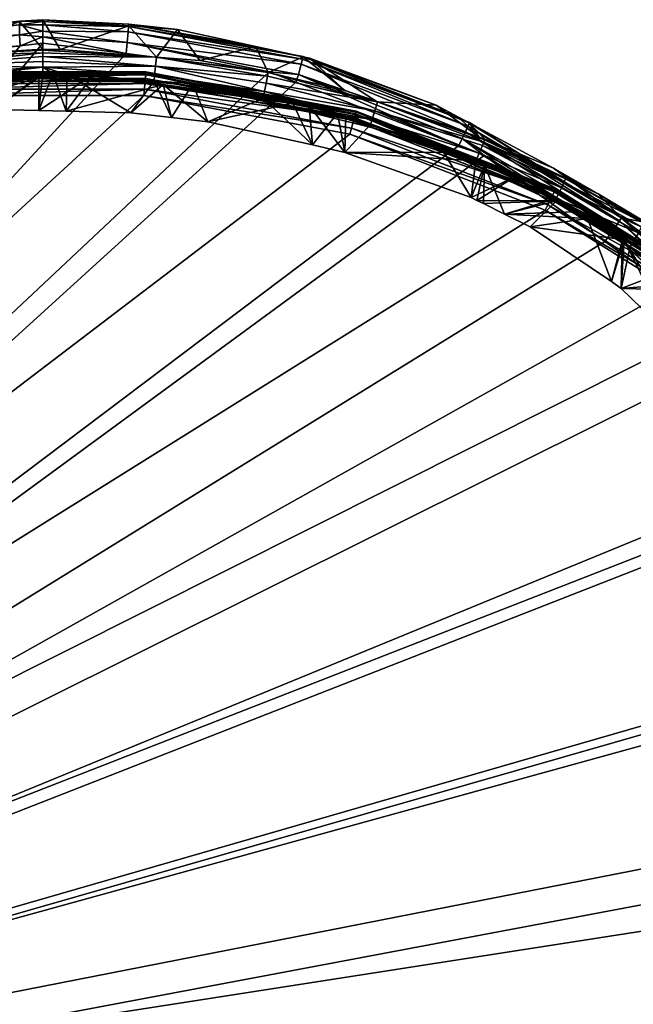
# Model space of a CAD drawing. Extents: x -0.024 to 0.024, y -0.128 to 0.025.
# Tile 255 of 256: x 0 to 0.013, y 0.004 to 0.025. Entities that reach past the tile are written whole.
import ezdxf

# ---------------------------------------------------------------- set-up
doc = ezdxf.new("R2010")
doc.units = 0
doc.layers.add('mesh', color=7, linetype='CONTINUOUS')

msp = doc.modelspace()

# ---------------------------------------------------------------- meshes
at = {"layer": 'mesh'}
mesh = msp.add_polyface(dxfattribs=at)
corners = [(-0.002932, 0.023853, 0.136455), (-0.002252, 0.023981, 0.001455), (-0.002252, 0.023981, 0.136455), (-0.002932, 0.023853, 0.001455), (-0.002251, 0.023964, 0.001326), (0.002252, 0.023981, 0.001455), (-0.002246, 0.023914, 0.001205), (0.002251, 0.023964, 0.001326), (-0.002251, 0.023968, 0.13657), (0.002247, 0.023929, 0.136679), (-0.002247, 0.023929, 0.136679), (0.002251, 0.023968, 0.13657), (-0.002294, 0.02411, 0.138274), (0.00008, 0.024197, 0.138259), (0.00008, 0.024301, 0.138337), (0.00008, 0.024077, 0.13821), (-0.002277, 0.023928, 0.138204), (-0.002266, 0.023807, 0.138197), (0.000079, 0.023948, 0.138195), (-0.002313, 0.024305, 0.13869), (0.000081, 0.024433, 0.138558), (0.000081, 0.024452, 0.138686), (-0.002312, 0.024305, 0.138505), (-0.004591, 0.023592, 0.13821), (-0.004626, 0.023772, 0.13828), (-0.004654, 0.023917, 0.138423), (-0.004668, 0.023991, 0.138604), (-0.003027, 0.024262, 0.138691), (0.000081, 0.024381, 0.138439), (-0.000397, 0.024524, 0.17503), (-0.000406, 0.024759, 0.175008), (0.000081, 0.024712, 0.175019), (-0.004057, 0.024253, 0.175032), (-0.004029, 0.024089, 0.175037), (-0.004688, 0.02401, 0.175039), (-0.000412, 0.025047, 0.174736), (-0.000409, 0.025035, 0.174567), (0.000083, 0.025069, 0.174654), (-0.004126, 0.024596, 0.174582), (-0.004128, 0.024621, 0.174743), (-0.00769, 0.023472, 0.174623), (-0.00041, 0.024964, 0.174879), (0.000082, 0.025036, 0.174775), (-0.004113, 0.024538, 0.174886), (-0.007707, 0.023516, 0.174762), (0.000081, 0.024835, 0.174979), (-0.004089, 0.024408, 0.174988), (-0.007679, 0.023436, 0.174905), (-0.007633, 0.023311, 0.175007), (-0.004412, 0.024543, 0.174525), (-0.004784, 0.024499, 0.174525), (0.001146, 0.023888, 0.136875), (-0.003427, 0.02367, 0.136875), (-0.001146, 0.023888, 0.136875), (0, 0.023864, 0.137068), (-0.003431, 0.0237, 0.137068), (0.001147, 0.023918, 0.137068)]
mesh.append_faces([[corners[k] for k in face] for face in [(0, 1, 2, 2), (0, 3, 1, 1), (4, 1, 3, 3), (4, 5, 1, 1), (6, 7, 4, 4), (8, 0, 2, 2), (8, 9, 10, 10), (2, 11, 8, 8), (12, 13, 14, 14), (12, 15, 13, 13), (16, 15, 12, 12), (17, 15, 16, 16), (18, 15, 17, 17), (19, 20, 21, 21), (22, 20, 19, 19), (12, 23, 16, 16), (22, 24, 12, 12), (22, 25, 24, 24), (19, 25, 22, 22), (19, 26, 25, 25), (27, 26, 19, 19), (22, 28, 20, 20), (12, 28, 22, 22), (14, 28, 12, 12), (29, 30, 31, 31), (32, 30, 29, 29), (32, 33, 34, 34), (29, 33, 32, 32), (35, 36, 37, 37), (35, 38, 36, 36), (39, 38, 35, 35), (39, 40, 38, 38), (41, 35, 42, 42), (41, 39, 35, 35), (43, 39, 41, 41), (43, 44, 39, 39), (30, 41, 45, 45), (30, 43, 41, 41), (46, 43, 30, 30), (46, 47, 43, 43), (32, 46, 30, 30), (32, 48, 46, 46), (36, 19, 21, 21), (38, 19, 36, 36), (38, 27, 19, 19), (49, 27, 38, 38), (49, 26, 27, 27), (50, 26, 49, 49), (51, 52, 53, 53), (54, 55, 56, 56)]])
mesh = msp.add_polyface(dxfattribs=at)
corners = [(-0.002252, 0.023981, 0.136455), (0.002252, 0.023981, 0.001455), (0.002252, 0.023981, 0.136455), (-0.002252, 0.023981, 0.001455), (0.002251, 0.023964, 0.001326), (-0.002251, 0.023964, 0.001326), (0.002246, 0.023914, 0.001205), (-0.002246, 0.023914, 0.001205), (-0.002239, 0.023835, 0.001102), (0.002239, 0.023835, 0.001102), (0.002229, 0.023732, 0.001022), (-0.002229, 0.023732, 0.001022), (0.002218, 0.023612, 0.000972), (-0.002218, 0.023612, 0.000972), (0.002206, 0.023483, 0.000955), (-0.002206, 0.023483, 0.000955), (-0.002251, 0.023968, 0.13657), (0.002251, 0.023968, 0.13657), (0.002247, 0.023929, 0.136679), (0.002473, 0.024287, 0.13869), (0.001889, 0.024944, 0.174518), (0.000444, 0.024448, 0.138686), (0.000593, 0.023924, 0.138195), (0.000574, 0.023148, 0.13821), (0.001931, 0.023117, 0.138214), (0.000294, 0.023946, 0.138195), (0, 0.023161, 0.138209), (0.000079, 0.023948, 0.138195), (-0.002234, 0.023782, 0.136855), (0.002234, 0.023782, 0.136855), (0.001144, 0.023782, 0.136855), (-0.002247, 0.023929, 0.136679), (0.002473, 0.024289, 0.138505), (0.000081, 0.024433, 0.138558), (0.000081, 0.024381, 0.138439), (0.00008, 0.024077, 0.13821), (0.000081, 0.024452, 0.138686), (0.002453, 0.024095, 0.138273), (0.00008, 0.024197, 0.138259), (0.00008, 0.024301, 0.138337), (0.001892, 0.024984, 0.174655), (0.000083, 0.025069, 0.174654), (0.000083, 0.025075, 0.174549), (0.001888, 0.024932, 0.174808), (0.000082, 0.025036, 0.174775), (0.001832, 0.02436, 0.175032), (0.000081, 0.024581, 0.175029), (0.000081, 0.024712, 0.175019), (0.000082, 0.024967, 0.174877), (0.001879, 0.024823, 0.174935), (0.000081, 0.024835, 0.174979), (0.001859, 0.024595, 0.175025), (-0.000409, 0.025035, 0.174567), (-0.000412, 0.025047, 0.174736), (-0.00041, 0.024964, 0.174879), (-0.000406, 0.024759, 0.175008), (-0.000397, 0.024524, 0.17503), (0.001147, 0.023918, 0.137068), (0, 0.023864, 0.137068), (0.001146, 0.023888, 0.136875), (-0.001146, 0.023888, 0.136875), (-0.003427, 0.02367, 0.136875)]
mesh.append_faces([[corners[k] for k in face] for face in [(0, 1, 2, 2), (0, 3, 1, 1), (4, 1, 5, 5), (6, 4, 7, 7), (6, 8, 9, 9), (7, 8, 6, 6), (10, 9, 11, 11), (12, 10, 13, 13), (14, 12, 15, 15), (16, 17, 18, 18), (0, 2, 17, 17), (19, 20, 21, 21), (22, 23, 24, 24), (25, 23, 22, 22), (25, 26, 23, 23), (27, 26, 25, 25), (28, 29, 30, 30), (31, 18, 29, 29), (32, 33, 34, 34), (35, 27, 25, 25), (25, 22, 35, 35), (21, 33, 32, 32), (36, 33, 21, 21), (37, 38, 35, 35), (37, 39, 38, 38), (32, 34, 39, 39), (40, 41, 42, 42), (43, 44, 41, 41), (45, 46, 47, 47), (20, 40, 42, 42), (40, 43, 41, 41), (43, 48, 44, 44), (43, 49, 48, 48), (49, 50, 48, 48), (49, 51, 50, 50), (51, 47, 50, 50), (52, 42, 41, 41), (53, 41, 44, 44), (54, 44, 48, 48), (54, 48, 50, 50), (55, 50, 47, 47), (56, 47, 46, 46), (21, 42, 36, 36), (21, 20, 42, 42), (52, 36, 42, 42), (26, 57, 23, 23), (26, 58, 57, 57), (59, 60, 30, 30), (57, 61, 59, 59)]])
mesh = msp.add_polyface(dxfattribs=at)
corners = [(0.002252, 0.023981, 0.136455), (0.002932, 0.023853, 0.001455), (0.002932, 0.023853, 0.136455), (0.002252, 0.023981, 0.001455), (0.002251, 0.023964, 0.001326), (0.006675, 0.023131, 0.001326), (0.002246, 0.023914, 0.001205), (0.002206, 0.023483, 0.000955), (0.006577, 0.022792, 0.000972), (0.002218, 0.023612, 0.000972), (0.002251, 0.023968, 0.13657), (0.006665, 0.023097, 0.136679), (0.002247, 0.023929, 0.136679), (0.006676, 0.023135, 0.13657), (0.002435, 0.023912, 0.138203), (0.002423, 0.023787, 0.138197), (0.003241, 0.023726, 0.138198), (0.000593, 0.023924, 0.138195), (0.002473, 0.024287, 0.13869), (0.002913, 0.024869, 0.174519), (0.001889, 0.024944, 0.174518), (0.003384, 0.024215, 0.138691), (0.004567, 0.02451, 0.174525), (0.002787, 0.023015, 0.138216), (0.003554, 0.022923, 0.138218), (0.001931, 0.023117, 0.138214), (0.002611, 0.023708, 0.137068), (0.005346, 0.023315, 0.137068), (0.000574, 0.023148, 0.13821), (0.002229, 0.023732, 0.001022), (0.006639, 0.023007, 0.001102), (0.002239, 0.023835, 0.001102), (0.006624, 0.022956, 0.136855), (0.002234, 0.023782, 0.136855), (0.00008, 0.024077, 0.13821), (0.002453, 0.024095, 0.138273), (0.000444, 0.024448, 0.138686), (0.002473, 0.024289, 0.138505), (0.00008, 0.024301, 0.138337), (0.004746, 0.023561, 0.138209), (0.004812, 0.023886, 0.138422), (0.001832, 0.02436, 0.175032), (0.001859, 0.024595, 0.175025), (0.004847, 0.02398, 0.175039), (0.000081, 0.024712, 0.175019), (0.001892, 0.024984, 0.174655), (0.005559, 0.024297, 0.174667), (0.001888, 0.024932, 0.174808), (0.005546, 0.024246, 0.17482), (0.001879, 0.024823, 0.174935), (0.00552, 0.024139, 0.174947), (0.00546, 0.023918, 0.175037), (0.001147, 0.023918, 0.137068), (0.003427, 0.02367, 0.136875), (0.001146, 0.023888, 0.136875), (0.005684, 0.023266, 0.137068), (0.005683, 0.02326, 0.136901), (0.005657, 0.023138, 0.136855), (0.001144, 0.023782, 0.136855)]
mesh.append_faces([[corners[k] for k in face] for face in [(0, 1, 2, 2), (0, 3, 1, 1), (4, 1, 3, 3), (5, 1, 4, 4), (6, 5, 4, 4), (7, 8, 9, 9), (10, 0, 2, 2), (10, 11, 12, 12), (2, 13, 10, 10), (14, 15, 16, 16), (14, 17, 15, 15), (18, 19, 20, 20), (21, 19, 18, 18), (21, 22, 19, 19), (16, 23, 24, 24), (15, 23, 16, 16), (15, 25, 23, 23), (17, 25, 15, 15), (26, 23, 25, 25), (26, 24, 23, 23), (27, 24, 26, 26), (28, 26, 25, 25), (29, 30, 31, 31), (9, 30, 29, 29), (12, 32, 33, 33), (34, 14, 35, 35), (34, 17, 14, 14), (36, 37, 18, 18), (37, 38, 35, 35), (39, 14, 16, 16), (39, 35, 14, 14), (40, 37, 35, 35), (21, 18, 37, 37), (41, 42, 43, 43), (41, 44, 42, 42), (45, 19, 22, 22), (20, 19, 45, 45), (46, 47, 45, 45), (46, 48, 47, 47), (48, 49, 47, 47), (48, 50, 49, 49), (50, 42, 49, 49), (50, 51, 42, 42), (28, 52, 26, 26), (53, 54, 33, 33), (52, 55, 26, 26), (54, 55, 52, 52), (53, 56, 54, 54), (33, 57, 53, 53), (54, 58, 33, 33)]])
mesh = msp.add_polyface(dxfattribs=at)
corners = [(0.002932, 0.023853, 0.136455), (0.006679, 0.023148, 0.001455), (0.006679, 0.023148, 0.136455), (0.002932, 0.023853, 0.001455), (0.006675, 0.023131, 0.001326), (0.006661, 0.023083, 0.001205), (0.002246, 0.023914, 0.001205), (0.002239, 0.023835, 0.001102), (0.006542, 0.022667, 0.000955), (0.006577, 0.022792, 0.000972), (0.002206, 0.023483, 0.000955), (0.002251, 0.023968, 0.13657), (0.006676, 0.023135, 0.13657), (0.006665, 0.023097, 0.136679), (0.004719, 0.023426, 0.138203), (0.005756, 0.022441, 0.13822), (0.00628, 0.023109, 0.138209), (0.003554, 0.022923, 0.138218), (0.003241, 0.023726, 0.138198), (0.005346, 0.023315, 0.137068), (0.006639, 0.023007, 0.001102), (0.002218, 0.023612, 0.000972), (0.002234, 0.023782, 0.136855), (0.006624, 0.022956, 0.136855), (0.005657, 0.023138, 0.136855), (0.002247, 0.023929, 0.136679), (0.004746, 0.023561, 0.138209), (0.007012, 0.022983, 0.138219), (0.007066, 0.023159, 0.13829), (0.004783, 0.023742, 0.13828), (0.007122, 0.023346, 0.138523), (0.004812, 0.023886, 0.138422), (0.00712, 0.023347, 0.138708), (0.004826, 0.023961, 0.138604), (0.006435, 0.023584, 0.138704), (0.002453, 0.024095, 0.138273), (0.002473, 0.024289, 0.138505), (0.003384, 0.024215, 0.138691), (0.004847, 0.02398, 0.175039), (0.00546, 0.023918, 0.175037), (0.005409, 0.023761, 0.175043), (0.001859, 0.024595, 0.175025), (0.001892, 0.024984, 0.174655), (0.004567, 0.02451, 0.174525), (0.005559, 0.024294, 0.174529), (0.005691, 0.024266, 0.17453), (0.008361, 0.023277, 0.174547), (0.005559, 0.024297, 0.174667), (0.009056, 0.022907, 0.174594), (0.009062, 0.022914, 0.174768), (0.005546, 0.024246, 0.17482), (0.009029, 0.022837, 0.174912), (0.00552, 0.024139, 0.174947), (0.008975, 0.022714, 0.175015), (0.006438, 0.022283, 0.138221), (0.006457, 0.023048, 0.13821), (0.005684, 0.023266, 0.137068), (0.007876, 0.022591, 0.136875), (0.005683, 0.02326, 0.136901), (0.002611, 0.023708, 0.137068), (0.001146, 0.023888, 0.136875), (0.003427, 0.02367, 0.136875)]
mesh.append_faces([[corners[k] for k in face] for face in [(0, 1, 2, 2), (0, 3, 1, 1), (4, 1, 3, 3), (5, 4, 6, 6), (6, 7, 5, 5), (8, 9, 10, 10), (11, 12, 13, 13), (0, 2, 12, 12), (14, 15, 16, 16), (14, 17, 15, 15), (18, 17, 14, 14), (19, 15, 17, 17), (5, 7, 20, 20), (9, 20, 21, 21), (22, 23, 24, 24), (25, 13, 23, 23), (26, 14, 16, 16), (27, 26, 16, 16), (28, 29, 26, 26), (30, 31, 29, 29), (32, 33, 31, 31), (34, 33, 32, 32), (26, 18, 14, 14), (29, 35, 26, 26), (31, 35, 29, 29), (33, 36, 31, 31), (37, 36, 33, 33), (38, 39, 40, 40), (38, 41, 39, 39), (42, 43, 44, 44), (45, 46, 44, 44), (44, 47, 42, 42), (48, 47, 44, 44), (49, 50, 47, 47), (51, 52, 50, 50), (53, 39, 52, 52), (44, 43, 33, 33), (34, 44, 33, 33), (34, 45, 44, 44), (32, 45, 34, 34), (33, 43, 37, 37), (16, 54, 55, 55), (16, 15, 54, 54), (56, 15, 19, 19), (56, 54, 15, 15), (24, 57, 58, 58), (56, 19, 59, 59), (60, 58, 56, 56), (61, 24, 58, 58)]])
mesh = msp.add_polyface(dxfattribs=at)
corners = [(-0.018011, 0.016073, 0.136455), (-0.018011, 0.016073, 0.001455), (-0.014697, 0.019125, 0.001455), (-0.023749, -0.000413, 0.000955), (-0.002206, 0.023483, 0.000955), (-0.006542, 0.022667, 0.000955), (0.002206, 0.023483, 0.000955), (0.006542, 0.022667, 0.000955), (0.014394, 0.018727, 0.000955), (0.010652, 0.021063, 0.000955), (0.022214, 0.008238, 0.000955), (0.020277, 0.012202, 0.000955), (0.023385, 0.003984, 0.000955), (-0.010652, 0.021063, 0.000955), (-0.014394, 0.018727, 0.000955), (-0.014687, 0.019111, 0.001326), (-0.017999, 0.016062, 0.001326), (-0.014657, 0.019071, 0.001205), (-0.017962, 0.016029, 0.001205), (-0.019562, 0.006119, 0.175352), (-0.019535, 0.007091, 0.175335), (-0.007487, 0.022941, 0.175058), (-0.018511, 0.011544, 0.175257), (-0.017755, 0.013044, 0.175231), (-0.01896, 0.009594, 0.175291), (-0.015989, 0.01625, 0.175175), (-0.016352, 0.01583, 0.175182), (-0.01696, 0.01637, 0.139868), (-0.015129, 0.015605, 0.140169), (-0.014312, 0.016919, 0.13962), (-0.01727, 0.015665, 0.140194), (-0.015435, 0.015112, 0.140375), (-0.017269, 0.016042, 0.140001), (-0.015692, 0.014651, 0.140536), (-0.016098, 0.013769, 0.140817), (-0.017344, 0.012671, 0.141198), (-0.016612, 0.012649, 0.141172), (-0.013898, 0.017793, 0.139126), (-0.013894, 0.017593, 0.139338), (-0.013728, 0.017789, 0.139256), (-0.018665, 0.013785, 0.138301), (-0.017315, 0.016456, 0.137068), (-0.01605, 0.017782, 0.137068), (-0.017902, 0.015975, 0.001102), (-0.014473, 0.01883, 0.000972), (-0.014608, 0.019008, 0.001102), (-0.01764, 0.015739, 0.000955), (-0.017863, 0.01594, 0.136855), (-0.014576, 0.018966, 0.136855), (-0.015686, 0.017943, 0.136855), (-0.015501, 0.018497, 0.139169), (-0.015571, 0.018632, 0.139285), (-0.017338, 0.016748, 0.139928), (-0.016113, 0.016345, 0.17517), (-0.013602, 0.019015, 0.175127), (0.018589, 0.011424, 0.175257), (0.019245, 0.008487, 0.175308), (-0.019802, 0.000831, 0.175441), (0.016458, 0.015724, 0.175182), (0.016747, 0.015141, 0.175192), (0.004847, 0.02398, 0.175039), (0.005409, 0.023761, 0.175043), (0.011911, 0.020409, 0.175101), (0.013317, 0.019409, 0.175118), (-0.004029, 0.024089, 0.175037), (-0.000397, 0.024524, 0.17503), (0.00884, 0.022424, 0.175066), (-0.017512, 0.016913, 0.140384), (-0.015655, 0.017437, 0.17465), (-0.016405, 0.016597, 0.174715), (-0.016894, 0.017507, 0.140132), (-0.015332, 0.018271, 0.139108), (-0.015784, 0.018052, 0.136901), (-0.017427, 0.016453, 0.136875), (-0.015789, 0.018057, 0.137068), (-0.018928, 0.014721, 0.136875)]
mesh.append_faces([[corners[k] for k in face] for face in [(0, 1, 2, 2), (3, 4, 5, 5), (3, 6, 4, 4), (3, 7, 6, 6), (8, 9, 3, 3), (10, 11, 3, 3), (12, 10, 3, 3), (3, 13, 14, 14), (5, 13, 3, 3), (15, 2, 16, 16), (17, 15, 18, 18), (19, 20, 21, 21), (21, 22, 23, 23), (21, 24, 22, 22), (20, 24, 21, 21), (25, 23, 26, 26), (25, 21, 23, 23), (27, 28, 29, 29), (28, 30, 31, 31), (27, 32, 28, 28), (30, 33, 31, 31), (30, 34, 33, 33), (35, 36, 34, 34), (37, 38, 29, 29), (37, 39, 38, 38), (40, 31, 33, 33), (41, 28, 31, 31), (41, 29, 28, 28), (42, 29, 41, 41), (42, 37, 29, 29), (18, 43, 17, 17), (44, 45, 46, 46), (14, 44, 46, 46), (47, 48, 49, 49), (50, 51, 52, 52), (53, 25, 26, 26), (54, 25, 53, 53), (55, 56, 57, 57), (58, 59, 57, 57), (60, 61, 57, 57), (62, 63, 57, 57), (64, 65, 57, 57), (61, 66, 57, 57), (67, 68, 69, 69), (67, 70, 68, 68), (71, 29, 38, 38), (27, 29, 71, 71), (72, 73, 49, 49), (74, 75, 72, 72), (74, 42, 41, 41)]])
mesh = msp.add_polyface(dxfattribs=at)
corners = [(-0.006679, 0.023148, 0.136455), (-0.002932, 0.023853, 0.001455), (-0.002932, 0.023853, 0.136455), (-0.006679, 0.023148, 0.001455), (-0.006675, 0.023131, 0.001326), (-0.002251, 0.023964, 0.001326), (-0.002246, 0.023914, 0.001205), (-0.006661, 0.023083, 0.001205), (-0.002229, 0.023732, 0.001022), (0.002239, 0.023835, 0.001102), (-0.002239, 0.023835, 0.001102), (-0.002218, 0.023612, 0.000972), (-0.006577, 0.022792, 0.000972), (0.002229, 0.023732, 0.001022), (-0.002206, 0.023483, 0.000955), (-0.006542, 0.022667, 0.000955), (0.002218, 0.023612, 0.000972), (-0.006676, 0.023135, 0.13657), (-0.002251, 0.023968, 0.13657), (-0.002247, 0.023929, 0.136679), (-0.002277, 0.023928, 0.138204), (-0.003013, 0.023762, 0.138198), (-0.002266, 0.023807, 0.138197), (0.000079, 0.023948, 0.138195), (-0.000958, 0.023182, 0.138207), (0, 0.023161, 0.138209), (-0.002792, 0.022992, 0.138209), (-0.004565, 0.023462, 0.138203), (-0.003815, 0.022887, 0.13821), (-0.005308, 0.023319, 0.138206), (-0.005327, 0.022572, 0.138213), (0, 0.023864, 0.137068), (-0.002603, 0.02374, 0.137068), (-0.006639, 0.023007, 0.001102), (-0.002234, 0.023782, 0.136855), (-0.006665, 0.023097, 0.136679), (-0.003408, 0.023561, 0.136855), (-0.006624, 0.022956, 0.136855), (0.002234, 0.023782, 0.136855), (-0.004591, 0.023592, 0.13821), (-0.002294, 0.02411, 0.138274), (-0.004626, 0.023772, 0.13828), (0.004847, 0.02398, 0.175039), (-0.019802, 0.000831, 0.175441), (0.001832, 0.02436, 0.175032), (0.000081, 0.024581, 0.175029), (-0.000397, 0.024524, 0.17503), (-0.003431, 0.0237, 0.137068), (-0.005389, 0.023225, 0.137068), (-0.001146, 0.023888, 0.136875), (0.001144, 0.023782, 0.136855), (-0.003427, 0.02367, 0.136875), (-0.005677, 0.023237, 0.136875), (0.001147, 0.023918, 0.137068), (-0.007876, 0.022591, 0.136875)]
mesh.append_faces([[corners[k] for k in face] for face in [(0, 1, 2, 2), (0, 3, 1, 1), (4, 5, 1, 1), (6, 5, 7, 7), (8, 9, 10, 10), (11, 8, 12, 12), (11, 13, 8, 8), (14, 11, 15, 15), (14, 16, 11, 11), (17, 0, 2, 2), (18, 17, 2, 2), (19, 17, 18, 18), (20, 21, 22, 22), (23, 24, 25, 25), (22, 24, 23, 23), (22, 26, 24, 24), (21, 26, 22, 22), (27, 26, 21, 21), (27, 28, 26, 26), (29, 28, 27, 27), (29, 30, 28, 28), (24, 31, 25, 25), (26, 31, 24, 24), (26, 32, 31, 31), (28, 32, 26, 26), (6, 33, 10, 10), (7, 33, 6, 6), (8, 10, 33, 33), (34, 35, 19, 19), (36, 37, 34, 34), (19, 38, 34, 34), (39, 27, 21, 21), (39, 29, 27, 27), (20, 39, 21, 21), (40, 41, 39, 39), (42, 43, 44, 44), (43, 45, 44, 44), (43, 46, 45, 45), (28, 47, 32, 32), (30, 47, 28, 28), (30, 48, 47, 47), (49, 34, 50, 50), (49, 51, 34, 34), (52, 37, 36, 36), (53, 47, 51, 51), (31, 32, 47, 47), (51, 36, 34, 34), (51, 52, 36, 36), (47, 54, 51, 51)]])
mesh = msp.add_polyface(dxfattribs=at)
corners = [(0.006679, 0.023148, 0.136455), (0.008616, 0.022392, 0.001455), (0.008616, 0.022392, 0.136455), (0.006679, 0.023148, 0.001455), (0.006675, 0.023131, 0.001326), (0.010868, 0.021495, 0.001326), (0.006661, 0.023083, 0.001205), (0.006542, 0.022667, 0.000955), (0.01071, 0.021179, 0.000972), (0.006577, 0.022792, 0.000972), (0.006676, 0.023135, 0.13657), (0.010852, 0.021463, 0.136679), (0.006665, 0.023097, 0.136679), (0.01087, 0.021498, 0.13657), (0.009264, 0.022605, 0.138722), (0.008833, 0.023023, 0.174551), (0.008361, 0.023277, 0.174547), (0.01081, 0.021379, 0.001102), (0.006639, 0.023007, 0.001102), (0.010786, 0.021332, 0.136855), (0.006624, 0.022956, 0.136855), (0.00938, 0.022546, 0.138595), (0.009386, 0.022563, 0.138723), (0.006457, 0.023048, 0.13821), (0.006976, 0.02287, 0.138213), (0.007012, 0.022983, 0.138219), (0.009198, 0.022106, 0.138226), (0.009264, 0.022263, 0.138263), (0.007066, 0.023159, 0.13829), (0.009332, 0.022428, 0.138374), (0.00712, 0.023347, 0.138708), (0.007122, 0.023346, 0.138523), (0.00628, 0.023109, 0.138209), (0.004746, 0.023561, 0.138209), (0.004783, 0.023742, 0.13828), (0.004812, 0.023886, 0.138422), (0.009362, 0.0225, 0.138476), (0.00884, 0.022424, 0.175066), (0.008907, 0.022572, 0.17506), (0.009367, 0.022219, 0.175069), (0.00546, 0.023918, 0.175037), (0.005409, 0.023761, 0.175043), (0.005559, 0.024294, 0.174529), (0.009056, 0.022907, 0.174594), (0.009062, 0.022914, 0.174768), (0.005559, 0.024297, 0.174667), (0.012254, 0.020906, 0.174632), (0.009029, 0.022837, 0.174912), (0.005546, 0.024246, 0.17482), (0.012262, 0.020915, 0.174802), (0.008975, 0.022714, 0.175015), (0.00552, 0.024139, 0.174947), (0.010831, 0.021947, 0.17457), (0.005691, 0.024266, 0.17453), (0.006438, 0.022283, 0.138221), (0.008516, 0.022286, 0.137068), (0.005684, 0.023266, 0.137068), (0.005657, 0.023138, 0.136855), (0.007876, 0.022591, 0.136875), (0.009967, 0.021651, 0.136855), (0.010013, 0.021761, 0.136901), (0.005683, 0.02326, 0.136901), (0.010016, 0.021767, 0.137068)]
mesh.append_faces([[corners[k] for k in face] for face in [(0, 1, 2, 2), (0, 3, 1, 1), (4, 1, 3, 3), (5, 1, 4, 4), (6, 5, 4, 4), (7, 8, 9, 9), (10, 0, 2, 2), (10, 11, 12, 12), (2, 13, 10, 10), (14, 15, 16, 16), (9, 17, 18, 18), (12, 19, 20, 20), (21, 22, 14, 14), (23, 24, 25, 25), (26, 25, 24, 24), (27, 25, 26, 26), (27, 28, 25, 25), (29, 28, 27, 27), (30, 21, 14, 14), (31, 21, 30, 30), (25, 32, 23, 23), (28, 33, 25, 25), (31, 34, 28, 28), (30, 35, 31, 31), (31, 36, 21, 21), (28, 36, 31, 31), (28, 29, 36, 36), (37, 38, 39, 39), (37, 40, 38, 38), (41, 40, 37, 37), (42, 15, 43, 43), (42, 16, 15, 15), (43, 44, 45, 45), (46, 44, 43, 43), (44, 47, 48, 48), (49, 47, 44, 44), (47, 50, 51, 51), (50, 38, 40, 40), (22, 43, 14, 14), (22, 52, 43, 43), (30, 16, 53, 53), (14, 16, 30, 30), (43, 15, 14, 14), (24, 54, 26, 26), (23, 54, 24, 24), (55, 54, 56, 56), (57, 20, 58, 58), (59, 58, 20, 20), (60, 61, 58, 58), (62, 56, 61, 61)]])
mesh = msp.add_polyface(dxfattribs=at)
corners = [(0.008616, 0.022392, 0.136455), (0.010876, 0.02151, 0.001455), (0.010876, 0.02151, 0.136455), (0.008616, 0.022392, 0.001455), (0.010868, 0.021495, 0.001326), (0.010846, 0.02145, 0.001205), (0.006661, 0.023083, 0.001205), (0.010652, 0.021063, 0.000955), (0.01071, 0.021179, 0.000972), (0.006542, 0.022667, 0.000955), (0.006676, 0.023135, 0.13657), (0.01087, 0.021498, 0.13657), (0.010852, 0.021463, 0.136679), (0.009374, 0.022016, 0.138232), (0.009354, 0.021204, 0.138253), (0.009796, 0.020984, 0.138277), (0.009216, 0.021273, 0.138245), (0.010893, 0.02126, 0.137068), (0.01034, 0.020713, 0.138307), (0.006639, 0.023007, 0.001102), (0.01081, 0.021379, 0.001102), (0.006577, 0.022792, 0.000972), (0.006624, 0.022956, 0.136855), (0.010786, 0.021332, 0.136855), (0.009967, 0.021651, 0.136855), (0.006665, 0.023097, 0.136679), (0.010887, 0.021314, 0.138269), (0.009198, 0.022106, 0.138226), (0.009386, 0.022563, 0.138723), (0.00938, 0.022546, 0.138595), (0.011082, 0.021729, 0.138576), (0.011392, 0.021591, 0.138796), (0.009362, 0.0225, 0.138476), (0.011048, 0.021651, 0.13844), (0.009332, 0.022428, 0.138374), (0.010995, 0.021536, 0.138337), (0.009264, 0.022263, 0.138263), (0.009367, 0.022219, 0.175069), (0.008907, 0.022572, 0.17506), (0.01205, 0.020601, 0.175094), (0.012254, 0.020906, 0.174632), (0.012262, 0.020915, 0.174802), (0.009062, 0.022914, 0.174768), (0.012217, 0.020842, 0.174946), (0.009029, 0.022837, 0.174912), (0.008975, 0.022714, 0.175015), (0.012142, 0.020729, 0.175049), (0.010831, 0.021947, 0.17457), (0.0113, 0.021033, 0.138297), (0.011545, 0.020891, 0.138315), (0.009098, 0.021332, 0.138239), (0.006438, 0.022283, 0.138221), (0.010016, 0.021767, 0.137068), (0.008516, 0.022286, 0.137068), (0.01204, 0.020689, 0.136875), (0.010013, 0.021761, 0.136901), (0.007876, 0.022591, 0.136875), (0.005683, 0.02326, 0.136901), (0.005684, 0.023266, 0.137068)]
mesh.append_faces([[corners[k] for k in face] for face in [(0, 1, 2, 2), (0, 3, 1, 1), (4, 1, 3, 3), (5, 4, 6, 6), (7, 8, 9, 9), (10, 11, 12, 12), (0, 2, 11, 11), (13, 14, 15, 15), (16, 14, 13, 13), (17, 18, 15, 15), (17, 14, 16, 16), (15, 14, 17, 17), (5, 19, 20, 20), (6, 19, 5, 5), (8, 20, 21, 21), (22, 23, 24, 24), (25, 12, 23, 23), (13, 26, 27, 27), (28, 29, 30, 30), (30, 31, 28, 28), (32, 33, 30, 30), (34, 33, 32, 32), (34, 35, 33, 33), (36, 35, 34, 34), (36, 26, 35, 35), (27, 26, 36, 36), (29, 32, 30, 30), (37, 38, 39, 39), (40, 41, 42, 42), (41, 43, 44, 44), (43, 45, 44, 44), (43, 46, 45, 45), (46, 38, 45, 45), (46, 39, 38, 38), (31, 47, 28, 28), (15, 48, 26, 26), (18, 49, 15, 15), (13, 15, 26, 26), (13, 50, 16, 16), (27, 50, 13, 13), (27, 51, 50, 50), (52, 50, 53, 53), (52, 16, 50, 50), (17, 16, 52, 52), (53, 50, 51, 51), (24, 54, 55, 55), (55, 56, 24, 24), (52, 57, 55, 55), (53, 58, 52, 52)]])
mesh = msp.add_polyface(dxfattribs=at)
corners = [(0.010876, 0.02151, 0.136455), (0.010876, 0.02151, 0.001455), (0.013816, 0.019674, 0.001455), (0.010868, 0.021495, 0.001326), (0.010846, 0.02145, 0.001205), (0.014687, 0.019111, 0.001326), (0.014657, 0.019071, 0.001205), (0.010652, 0.021063, 0.000955), (0.014473, 0.01883, 0.000972), (0.01071, 0.021179, 0.000972), (0.01087, 0.021498, 0.13657), (0.013816, 0.019674, 0.136455), (0.014665, 0.019083, 0.136679), (0.010852, 0.021463, 0.136679), (0.01273, 0.020833, 0.138803), (0.01271, 0.020822, 0.138928), (0.011766, 0.02141, 0.138809), (0.013411, 0.020387, 0.139016), (0.013817, 0.020135, 0.139067), (0.012658, 0.020601, 0.174594), (0.013117, 0.020264, 0.1746), (0.012313, 0.020441, 0.137068), (0.01034, 0.020713, 0.138307), (0.010893, 0.02126, 0.137068), (0.012052, 0.019566, 0.138559), (0.014608, 0.019008, 0.001102), (0.01081, 0.021379, 0.001102), (0.014576, 0.018966, 0.136855), (0.010786, 0.021332, 0.136855), (0.012721, 0.020801, 0.138702), (0.011082, 0.021729, 0.138576), (0.012445, 0.020298, 0.138438), (0.011545, 0.020891, 0.138315), (0.012275, 0.020411, 0.138415), (0.010887, 0.021314, 0.138269), (0.0113, 0.021033, 0.138297), (0.011048, 0.021651, 0.13844), (0.012683, 0.020715, 0.138561), (0.010995, 0.021536, 0.138337), (0.01262, 0.020592, 0.138458), (0.012543, 0.020453, 0.138407), (0.011392, 0.021591, 0.138796), (0.014277, 0.019793, 0.139062), (0.013317, 0.019933, 0.138518), (0.013402, 0.020073, 0.138565), (0.01347, 0.020201, 0.138668), (0.009367, 0.022219, 0.175069), (0.01205, 0.020601, 0.175094), (0.011911, 0.020409, 0.175101), (0.009056, 0.022907, 0.174594), (0.010831, 0.021947, 0.17457), (0.012254, 0.020906, 0.174632), (0.015013, 0.018413, 0.174769), (0.012262, 0.020915, 0.174802), (0.009796, 0.020984, 0.138277), (0.009967, 0.021651, 0.136855), (0.01204, 0.020689, 0.136875), (0.013919, 0.019376, 0.136855), (0.010013, 0.021761, 0.136901), (0.013985, 0.019475, 0.137068), (0.010016, 0.021767, 0.137068)]
mesh.append_faces([[corners[k] for k in face] for face in [(0, 1, 2, 2), (2, 1, 3, 3), (4, 5, 3, 3), (6, 5, 4, 4), (7, 8, 9, 9), (10, 0, 11, 11), (12, 13, 10, 10), (14, 15, 16, 16), (17, 15, 14, 14), (18, 17, 14, 14), (19, 18, 20, 20), (19, 17, 18, 18), (21, 22, 23, 23), (21, 24, 22, 22), (9, 25, 26, 26), (27, 28, 13, 13), (29, 14, 30, 30), (31, 32, 33, 33), (34, 32, 31, 31), (35, 32, 34, 34), (36, 29, 30, 30), (36, 37, 29, 29), (38, 37, 36, 36), (38, 39, 37, 37), (34, 39, 38, 38), (34, 40, 39, 39), (30, 16, 41, 41), (14, 16, 30, 30), (42, 14, 29, 29), (31, 40, 34, 34), (43, 39, 40, 40), (44, 37, 39, 39), (45, 29, 37, 37), (46, 47, 48, 48), (49, 50, 51, 51), (52, 53, 51, 51), (51, 17, 19, 19), (16, 50, 41, 41), (16, 51, 50, 50), (15, 51, 16, 16), (15, 17, 51, 51), (54, 32, 35, 35), (24, 32, 22, 22), (24, 33, 32, 32), (55, 28, 56, 56), (57, 56, 28, 28), (57, 58, 56, 56), (59, 60, 58, 58), (21, 60, 59, 59), (21, 23, 60, 60)]])
mesh = msp.add_polyface(dxfattribs=at)
corners = [(0.013816, 0.019674, 0.136455), (0.014697, 0.019125, 0.001455), (0.014697, 0.019125, 0.136455), (0.013816, 0.019674, 0.001455), (-0.023749, -0.000413, 0.000955), (0.010652, 0.021063, 0.000955), (0.006542, 0.022667, 0.000955), (0.014687, 0.019111, 0.001326), (0.014689, 0.019114, 0.13657), (0.014331, 0.019078, 0.174621), (0.014251, 0.019798, 0.139189), (0.015294, 0.018989, 0.139481), (0.015157, 0.017852, 0.139235), (0.014167, 0.017252, 0.139451), (0.014325, 0.017041, 0.139544), (0.013769, 0.017785, 0.139216), (0.013691, 0.01789, 0.13917), (0.015606, 0.017838, 0.139232), (0.015962, 0.017762, 0.137068), (0.013898, 0.017793, 0.139126), (0.013327, 0.018377, 0.138955), (0.012313, 0.020441, 0.137068), (0.01764, 0.015739, 0.000955), (0.014394, 0.018727, 0.000955), (0.020277, 0.012202, 0.000955), (0.015454, 0.018172, 0.139108), (0.01479, 0.018807, 0.138862), (0.014664, 0.018668, 0.138917), (0.014035, 0.019339, 0.138666), (0.01413, 0.019478, 0.138689), (0.014948, 0.019043, 0.138961), (0.014212, 0.019616, 0.138772), (0.015008, 0.01919, 0.139147), (0.013613, 0.019529, 0.138598), (0.01379, 0.019384, 0.138652), (0.013317, 0.019409, 0.175118), (0.014735, 0.018118, 0.175137), (0.014553, 0.017959, 0.175143), (0.01205, 0.020601, 0.175094), (0.012254, 0.020906, 0.174632), (0.015012, 0.018412, 0.174632), (0.014898, 0.018282, 0.175048), (-0.019802, 0.000831, 0.175441), (0.019633, 0.004627, 0.175376), (0.019815, 0.000702, 0.175439), (0.019585, 0.006965, 0.175335), (0.019245, 0.008487, 0.175308), (0.018377, 0.011851, 0.17525), (0.018589, 0.011424, 0.175257), (0.016747, 0.015141, 0.175192), (0.016458, 0.015724, 0.175182), (0.009367, 0.022219, 0.175069), (0.011911, 0.020409, 0.175101), (0.00884, 0.022424, 0.175066), (0.012252, 0.01942, 0.1386), (0.013985, 0.019475, 0.137068), (0.013997, 0.019492, 0.136966), (0.017449, 0.016473, 0.137068), (0.013919, 0.019376, 0.136855), (0.01737, 0.016393, 0.136855), (0.015769, 0.018034, 0.136875), (0.014576, 0.018966, 0.136855)]
mesh.append_faces([[corners[k] for k in face] for face in [(0, 1, 2, 2), (0, 3, 1, 1), (4, 5, 6, 6), (7, 1, 3, 3), (8, 0, 2, 2), (9, 10, 11, 11), (12, 13, 14, 14), (12, 15, 13, 13), (16, 15, 12, 12), (17, 12, 14, 14), (18, 13, 19, 19), (18, 14, 13, 13), (19, 16, 20, 20), (19, 15, 16, 16), (13, 15, 19, 19), (21, 19, 20, 20), (4, 22, 23, 23), (4, 24, 22, 22), (25, 26, 27, 27), (26, 28, 27, 27), (26, 29, 28, 28), (30, 29, 26, 26), (30, 31, 29, 29), (32, 31, 30, 30), (28, 33, 34, 34), (35, 36, 37, 37), (35, 38, 36, 36), (39, 9, 40, 40), (41, 36, 38, 38), (42, 43, 44, 44), (42, 45, 43, 43), (42, 46, 45, 45), (42, 47, 48, 48), (42, 49, 47, 47), (42, 37, 50, 50), (42, 35, 37, 37), (42, 51, 52, 52), (42, 53, 51, 51), (9, 11, 40, 40), (27, 16, 12, 12), (28, 16, 27, 27), (28, 20, 16, 16), (34, 20, 28, 28), (54, 20, 34, 34), (21, 20, 54, 54), (55, 18, 19, 19), (56, 57, 55, 55), (58, 59, 56, 56), (60, 58, 61, 61)]])
mesh = msp.add_polyface(dxfattribs=at)
corners = [(0.010876, 0.02151, 0.136455), (0.013816, 0.019674, 0.001455), (0.013816, 0.019674, 0.136455), (0.010868, 0.021495, 0.001326), (0.014687, 0.019111, 0.001326), (0.014394, 0.018727, 0.000955), (0.014473, 0.01883, 0.000972), (0.010652, 0.021063, 0.000955), (0.014689, 0.019114, 0.13657), (0.01087, 0.021498, 0.13657), (0.014665, 0.019083, 0.136679), (0.014251, 0.019798, 0.139189), (0.014277, 0.019793, 0.139062), (0.015011, 0.019233, 0.139253), (0.013817, 0.020135, 0.139067), (0.01273, 0.020833, 0.138803), (0.012658, 0.020601, 0.174594), (0.013117, 0.020264, 0.1746), (0.014331, 0.019078, 0.174621), (0.014657, 0.019071, 0.001205), (0.01081, 0.021379, 0.001102), (0.014608, 0.019008, 0.001102), (0.010846, 0.02145, 0.001205), (0.01071, 0.021179, 0.000972), (0.014576, 0.018966, 0.136855), (0.010852, 0.021463, 0.136679), (0.013919, 0.019376, 0.136855), (0.010786, 0.021332, 0.136855), (0.015008, 0.01919, 0.139147), (0.014263, 0.019727, 0.138906), (0.014212, 0.019616, 0.138772), (0.014035, 0.019339, 0.138666), (0.013219, 0.019789, 0.138544), (0.013613, 0.019529, 0.138598), (0.013317, 0.019933, 0.138518), (0.01413, 0.019478, 0.138689), (0.013402, 0.020073, 0.138565), (0.01347, 0.020201, 0.138668), (0.012721, 0.020801, 0.138702), (0.012543, 0.020453, 0.138407), (0.012445, 0.020298, 0.138438), (0.01262, 0.020592, 0.138458), (0.012683, 0.020715, 0.138561), (0.011911, 0.020409, 0.175101), (0.01205, 0.020601, 0.175094), (0.013317, 0.019409, 0.175118), (0.012254, 0.020906, 0.174632), (0.015012, 0.018412, 0.174632), (0.015013, 0.018413, 0.174769), (0.014975, 0.018369, 0.174921), (0.012262, 0.020915, 0.174802), (0.012217, 0.020842, 0.174946), (0.014898, 0.018282, 0.175048), (0.012142, 0.020729, 0.175049), (0.012252, 0.01942, 0.1386), (0.01379, 0.019384, 0.138652), (0.012275, 0.020411, 0.138415), (0.012052, 0.019566, 0.138559), (0.012313, 0.020441, 0.137068), (0.013985, 0.019475, 0.137068), (0.013898, 0.017793, 0.139126), (0.013997, 0.019492, 0.136966), (0.010013, 0.021761, 0.136901)]
mesh.append_faces([[corners[k] for k in face] for face in [(0, 1, 2, 2), (3, 4, 1, 1), (5, 6, 7, 7), (8, 9, 2, 2), (10, 9, 8, 8), (11, 12, 13, 13), (14, 12, 11, 11), (14, 15, 12, 12), (16, 17, 18, 18), (17, 11, 18, 18), (17, 14, 11, 11), (19, 20, 21, 21), (22, 20, 19, 19), (6, 21, 23, 23), (24, 25, 10, 10), (26, 27, 24, 24), (28, 13, 12, 12), (28, 29, 30, 30), (12, 29, 28, 28), (31, 32, 33, 33), (31, 34, 32, 32), (35, 34, 31, 31), (35, 36, 34, 34), (30, 36, 35, 35), (30, 37, 36, 36), (29, 37, 30, 30), (29, 38, 37, 37), (12, 38, 29, 29), (32, 39, 40, 40), (34, 39, 32, 32), (36, 41, 34, 34), (37, 42, 36, 36), (43, 44, 45, 45), (46, 16, 18, 18), (47, 48, 46, 46), (48, 49, 50, 50), (49, 51, 50, 50), (49, 52, 51, 51), (52, 53, 51, 51), (52, 44, 53, 53), (33, 54, 55, 55), (33, 32, 54, 54), (54, 56, 57, 57), (54, 40, 56, 56), (32, 40, 54, 54), (54, 57, 58, 58), (59, 60, 58, 58), (61, 62, 26, 26), (59, 62, 61, 61)]])

doc.saveas('drawing.dxf')
